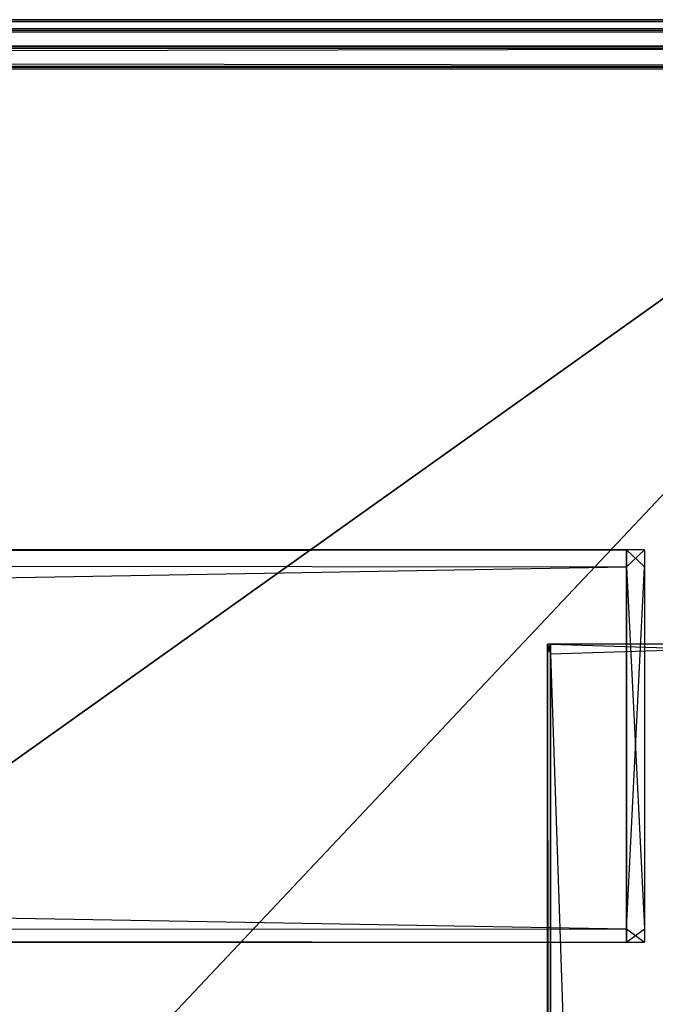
# Model space of a CAD drawing. Extents: x 0 to 1.6, y -0.5 to 0.
# Tile 174 of 182: x 1.5483 to 1.5788, y -0.0473 to 0. Entities that reach past the tile are written whole.
import ezdxf

# ---------------------------------------------------------------- set-up
doc = ezdxf.new("R2010")
doc.units = 0
for name, color, linetype in [('L34_KORPUS3_2', 7, 'CONTINUOUS'), ('L36_KORPUS2_1___REPLACEMTFOREMP', 7, 'CONTINUOUS'), ('L40_KORPUS2_4___REPLACEMTFOREMP', 7, 'CONTINUOUS'), ('L45_ABDECKPL_0___REPLACEMTFOREM', 7, 'CONTINUOUS')]:
    doc.layers.add(name, color=color, linetype=linetype)

msp = doc.modelspace()

# ---------------------------------------------------------------- linework, layer by layer
at = {"layer": 'L34_KORPUS3_2', "color": 8}
for points, invisible_edges in [([(1.597254, -0.0001, 0.007289), (0.9, -0.000001, 0.00719), (0.9, -0.0001, 0.007289), (1.597254, -0.0001, 0.007289)], 13), ([(0.9, -0.000001, 0.00719), (1.597254, -0.0001, 0.007289), (1.597295, -0.000001, 0.00719), (0.9, -0.000001, 0.00719)], 14), ([(0.9, -0.000001, 0.000565), (1.597295, -0.000001, 0.007018), (1.597295, -0.000001, 0.000565), (0.9, -0.000001, 0.000565)], 13), ([(1.597295, -0.000001, 0.007018), (0.9, -0.000001, 0.000565), (0.9, -0.000001, 0.007018), (1.597295, -0.000001, 0.007018)], 14), ([(0.9, -0.000001, 0.007018), (1.597295, -0.000001, 0.00719), (1.597295, -0.000001, 0.007018), (0.9, -0.000001, 0.007018)], 13), ([(1.597295, -0.000001, 0.00719), (0.9, -0.000001, 0.007018), (0.9, -0.000001, 0.00719), (1.597295, -0.000001, 0.00719)], 14), ([(1.597295, -0.000001, 0.0005), (0.9, -0.000065, 0.000436), (0.9, -0.000001, 0.0005), (1.597295, -0.000001, 0.0005)], 13), ([(0.9, -0.000065, 0.000436), (1.597295, -0.000001, 0.0005), (1.597268, -0.000065, 0.000436), (0.9, -0.000065, 0.000436)], 14), ([(0.9, -0.000001, 0.0005), (1.597295, -0.000001, 0.000565), (1.597295, -0.000001, 0.0005), (0.9, -0.000001, 0.0005)], 13), ([(1.597295, -0.000001, 0.000565), (0.9, -0.000001, 0.0005), (0.9, -0.000001, 0.000565), (1.597295, -0.000001, 0.000565)], 14), ([(1.597268, -0.000065, 0.000436), (0.9, -0.000421, 0.00008), (0.9, -0.000065, 0.000436), (1.597268, -0.000065, 0.000436)], 13), ([(0.9, -0.000421, 0.00008), (1.597268, -0.000065, 0.000436), (1.597121, -0.000421, 0.00008), (0.9, -0.000421, 0.00008)], 14), ([(1.597111, -0.000444, 0.007633), (0.9, -0.0001, 0.007289), (0.9, -0.000444, 0.007633), (1.597111, -0.000444, 0.007633)], 13), ([(0.9, -0.0001, 0.007289), (1.597111, -0.000444, 0.007633), (1.597254, -0.0001, 0.007289), (0.9, -0.0001, 0.007289)], 14), ([(1.597121, -0.000421, 0.00008), (0.9, -0.000501), (0.9, -0.000421, 0.00008), (1.597121, -0.000421, 0.00008)], 13), ([(0.9, -0.000501), (1.597121, -0.000421, 0.00008), (1.597088, -0.000501), (0.9, -0.000501)], 14), ([(1.597088, -0.000501, 0.00769), (0.9, -0.000444, 0.007633), (0.9, -0.000501, 0.00769), (1.597088, -0.000501, 0.00769)], 13), ([(0.9, -0.000444, 0.007633), (1.597088, -0.000501, 0.00769), (1.597111, -0.000444, 0.007633), (0.9, -0.000444, 0.007633)], 14), ([(1.597088, -0.000501), (0.9, -0.000595), (0.9, -0.000501), (1.597088, -0.000501)], 13), ([(0.9, -0.000595), (1.597088, -0.000501), (1.597088, -0.000595), (0.9, -0.000595)], 14), ([(1.597088, -0.000597, 0.00769), (0.9, -0.000501, 0.00769), (0.9, -0.000597, 0.00769), (1.597088, -0.000597, 0.00769)], 13), ([(0.9, -0.000501, 0.00769), (1.597088, -0.000597, 0.00769), (1.597088, -0.000501, 0.00769), (0.9, -0.000501, 0.00769)], 14), ([(1.597088, -0.000595), (0.9, -0.497407), (0.9, -0.000595), (1.597088, -0.000595)], 13), ([(0.9, -0.497407), (1.597088, -0.000595), (1.597091, -0.497407), (0.9, -0.497407)], 10), ([(0.9, -0.497405, 0.00769), (1.597088, -0.000597, 0.00769), (0.9, -0.000597, 0.00769), (0.9, -0.497405, 0.00769)], 13), ([(1.597088, -0.000597, 0.00769), (0.9, -0.497405, 0.00769), (1.597091, -0.497405, 0.00769), (1.597088, -0.000597, 0.00769)], 10)]:
    msp.add_3dface(points, dxfattribs=dict(at, invisible_edges=invisible_edges))
at = {"layer": 'L36_KORPUS2_1___REPLACEMTFOREMP', "color": 250}
for points, invisible_edges in [([(1.573741, -0.029986, 0.007118), (1.573596, -0.030441, 0.007118), (1.573596, -0.029986, 0.007118), (1.573741, -0.029986, 0.007118)], 13), ([(1.573596, -0.030441, 0.007118), (1.573741, -0.029986, 0.007118), (1.573741, -0.030441, 0.007118), (1.573596, -0.030441, 0.007118)], 14), ([(1.573741, -0.030441, 0.590999), (1.573596, -0.029986, 0.590999), (1.573596, -0.030441, 0.590999), (1.573741, -0.030441, 0.590999)], 13), ([(1.573596, -0.029986, 0.590999), (1.573741, -0.030441, 0.590999), (1.573741, -0.029986, 0.590999), (1.573596, -0.029986, 0.590999)], 14), ([(1.573596, -0.029986, 0.00749), (1.573741, -0.029986, 0.007118), (1.573596, -0.029986, 0.007118), (1.573596, -0.029986, 0.00749)], 13), ([(1.573741, -0.029986, 0.007118), (1.573596, -0.029986, 0.00749), (1.573741, -0.029986, 0.00749), (1.573741, -0.029986, 0.007118)], 14), ([(1.573596, -0.029986, 0.590562), (1.573741, -0.029986, 0.00749), (1.573596, -0.029986, 0.00749), (1.573596, -0.029986, 0.590562)], 13), ([(1.573741, -0.029986, 0.00749), (1.573596, -0.029986, 0.590562), (1.573741, -0.029986, 0.590562), (1.573741, -0.029986, 0.00749)], 14), ([(1.573596, -0.029986, 0.590999), (1.573741, -0.029986, 0.590562), (1.573596, -0.029986, 0.590562), (1.573596, -0.029986, 0.590999)], 13), ([(1.573741, -0.029986, 0.590562), (1.573596, -0.029986, 0.590999), (1.573741, -0.029986, 0.590999), (1.573741, -0.029986, 0.590562)], 14), ([(1.573596, -0.029986, 0.00749), (1.573596, -0.030441, 0.007118), (1.573596, -0.030441, 0.00749), (1.573596, -0.029986, 0.00749)], 13), ([(1.573596, -0.030441, 0.007118), (1.573596, -0.029986, 0.00749), (1.573596, -0.029986, 0.007118), (1.573596, -0.030441, 0.007118)], 14), ([(1.573596, -0.029986, 0.590562), (1.573596, -0.030441, 0.00749), (1.573596, -0.030441, 0.590562), (1.573596, -0.029986, 0.590562)], 13), ([(1.573596, -0.030441, 0.00749), (1.573596, -0.029986, 0.590562), (1.573596, -0.029986, 0.00749), (1.573596, -0.030441, 0.00749)], 14), ([(1.573596, -0.029986, 0.590999), (1.573596, -0.030441, 0.590562), (1.573596, -0.030441, 0.590999), (1.573596, -0.029986, 0.590999)], 13), ([(1.573596, -0.030441, 0.590562), (1.573596, -0.029986, 0.590999), (1.573596, -0.029986, 0.590562), (1.573596, -0.030441, 0.590562)], 14), ([(1.588659, -0.029986, 0.007118), (1.573741, -0.030441, 0.007118), (1.573741, -0.029986, 0.007118), (1.588659, -0.029986, 0.007118)], 13), ([(1.573741, -0.030441, 0.007118), (1.588659, -0.029986, 0.007118), (1.588659, -0.030441, 0.007118), (1.573741, -0.030441, 0.007118)], 14), ([(1.588659, -0.030441, 0.590999), (1.573741, -0.029986, 0.590999), (1.573741, -0.030441, 0.590999), (1.588659, -0.030441, 0.590999)], 13), ([(1.573741, -0.029986, 0.590999), (1.588659, -0.030441, 0.590999), (1.588659, -0.029986, 0.590999), (1.573741, -0.029986, 0.590999)], 14), ([(1.573741, -0.029986, 0.00749), (1.588659, -0.029986, 0.007118), (1.573741, -0.029986, 0.007118), (1.573741, -0.029986, 0.00749)], 13), ([(1.588659, -0.029986, 0.007118), (1.573741, -0.029986, 0.00749), (1.588659, -0.029986, 0.00749), (1.588659, -0.029986, 0.007118)], 14), ([(1.573741, -0.029986, 0.590562), (1.588659, -0.029986, 0.00749), (1.573741, -0.029986, 0.00749), (1.573741, -0.029986, 0.590562)], 13), ([(1.588659, -0.029986, 0.00749), (1.573741, -0.029986, 0.590562), (1.588659, -0.029986, 0.590562), (1.588659, -0.029986, 0.00749)], 14), ([(1.573741, -0.029986, 0.590999), (1.588659, -0.029986, 0.590562), (1.573741, -0.029986, 0.590562), (1.573741, -0.029986, 0.590999)], 13), ([(1.588659, -0.029986, 0.590562), (1.573741, -0.029986, 0.590999), (1.588659, -0.029986, 0.590999), (1.588659, -0.029986, 0.590562)], 14), ([(1.573741, -0.030441, 0.007118), (1.573596, -0.477405, 0.007118), (1.573596, -0.030441, 0.007118), (1.573741, -0.030441, 0.007118)], 13), ([(1.573596, -0.477405, 0.007118), (1.573741, -0.030441, 0.007118), (1.573741, -0.477405, 0.007118), (1.573596, -0.477405, 0.007118)], 14), ([(1.573741, -0.477405, 0.590999), (1.573596, -0.030441, 0.590999), (1.573596, -0.477405, 0.590999), (1.573741, -0.477405, 0.590999)], 13), ([(1.573596, -0.030441, 0.590999), (1.573741, -0.477405, 0.590999), (1.573741, -0.030441, 0.590999), (1.573596, -0.030441, 0.590999)], 14), ([(1.573596, -0.030441, 0.00749), (1.573596, -0.477405, 0.007118), (1.573596, -0.477405, 0.00749), (1.573596, -0.030441, 0.00749)], 13), ([(1.573596, -0.477405, 0.007118), (1.573596, -0.030441, 0.00749), (1.573596, -0.030441, 0.007118), (1.573596, -0.477405, 0.007118)], 14), ([(1.573596, -0.030441, 0.590562), (1.573596, -0.477405, 0.00749), (1.573596, -0.477405, 0.590562), (1.573596, -0.030441, 0.590562)], 13), ([(1.573596, -0.477405, 0.00749), (1.573596, -0.030441, 0.590562), (1.573596, -0.030441, 0.00749), (1.573596, -0.477405, 0.00749)], 14), ([(1.573596, -0.030441, 0.590999), (1.573596, -0.477405, 0.590562), (1.573596, -0.477405, 0.590999), (1.573596, -0.030441, 0.590999)], 13), ([(1.573596, -0.477405, 0.590562), (1.573596, -0.030441, 0.590999), (1.573596, -0.030441, 0.590562), (1.573596, -0.477405, 0.590562)], 14), ([(1.588659, -0.030441, 0.007118), (1.573741, -0.477405, 0.007118), (1.573741, -0.030441, 0.007118), (1.588659, -0.030441, 0.007118)], 13), ([(1.573741, -0.477405, 0.007118), (1.588659, -0.030441, 0.007118), (1.588659, -0.477405, 0.007118), (1.573741, -0.477405, 0.007118)], 14), ([(1.588659, -0.477405, 0.590999), (1.573741, -0.030441, 0.590999), (1.573741, -0.477405, 0.590999), (1.588659, -0.477405, 0.590999)], 13), ([(1.573741, -0.030441, 0.590999), (1.588659, -0.477405, 0.590999), (1.588659, -0.030441, 0.590999), (1.573741, -0.030441, 0.590999)], 14)]:
    msp.add_3dface(points, dxfattribs=dict(at, invisible_edges=invisible_edges))
at = {"layer": 'L40_KORPUS2_4___REPLACEMTFOREMP', "color": 250}
for points, invisible_edges in [([(0.6, -0.02546, 0.591044), (1.577388, -0.02546, 0.59026), (0.6, -0.02546, 0.59026), (0.6, -0.02546, 0.591044)], 13), ([(1.577388, -0.02546, 0.59026), (0.6, -0.02546, 0.591044), (1.577388, -0.02546, 0.591044), (1.577388, -0.02546, 0.59026)], 14), ([(0.6, -0.02546, 0.59026), (1.577388, -0.02546, 0.551358), (0.6, -0.02546, 0.551358), (0.6, -0.02546, 0.59026)], 13), ([(1.577388, -0.02546, 0.551358), (0.6, -0.02546, 0.59026), (1.577388, -0.02546, 0.59026), (1.577388, -0.02546, 0.551358)], 14), ([(0.6, -0.02546, 0.551358), (1.577388, -0.02546, 0.550836), (0.6, -0.02546, 0.550836), (0.6, -0.02546, 0.551358)], 13), ([(1.577388, -0.02546, 0.550836), (0.6, -0.02546, 0.551358), (1.577388, -0.02546, 0.551358), (1.577388, -0.02546, 0.550836)], 14), ([(1.577388, -0.026266, 0.591044), (0.6, -0.02546, 0.591044), (0.6, -0.026266, 0.591044), (1.577388, -0.026266, 0.591044)], 13), ([(0.6, -0.02546, 0.591044), (1.577388, -0.026266, 0.591044), (1.577388, -0.02546, 0.591044), (0.6, -0.02546, 0.591044)], 14), ([(1.577388, -0.02546, 0.550836), (0.6, -0.026266, 0.550836), (0.6, -0.02546, 0.550836), (1.577388, -0.02546, 0.550836)], 13), ([(0.6, -0.026266, 0.550836), (1.577388, -0.02546, 0.550836), (1.577388, -0.026266, 0.550836), (0.6, -0.026266, 0.550836)], 14), ([(1.577388, -0.02546, 0.591044), (1.578245, -0.02546, 0.59026), (1.577388, -0.02546, 0.59026), (1.577388, -0.02546, 0.591044)], 13), ([(1.578245, -0.02546, 0.59026), (1.577388, -0.02546, 0.591044), (1.578245, -0.02546, 0.591044), (1.578245, -0.02546, 0.59026)], 14), ([(1.577388, -0.02546, 0.59026), (1.578245, -0.02546, 0.551358), (1.577388, -0.02546, 0.551358), (1.577388, -0.02546, 0.59026)], 13), ([(1.578245, -0.02546, 0.551358), (1.577388, -0.02546, 0.59026), (1.578245, -0.02546, 0.59026), (1.578245, -0.02546, 0.551358)], 14), ([(1.577388, -0.02546, 0.551358), (1.578245, -0.02546, 0.550836), (1.577388, -0.02546, 0.550836), (1.577388, -0.02546, 0.551358)], 13), ([(1.578245, -0.02546, 0.550836), (1.577388, -0.02546, 0.551358), (1.578245, -0.02546, 0.551358), (1.578245, -0.02546, 0.550836)], 14), ([(1.578245, -0.02546, 0.550836), (1.577388, -0.026266, 0.550836), (1.577388, -0.02546, 0.550836), (1.578245, -0.02546, 0.550836)], 13), ([(1.577388, -0.026266, 0.550836), (1.578245, -0.02546, 0.550836), (1.578245, -0.026266, 0.550836), (1.577388, -0.026266, 0.550836)], 14), ([(1.578245, -0.026266, 0.591044), (1.577388, -0.02546, 0.591044), (1.577388, -0.026266, 0.591044), (1.578245, -0.026266, 0.591044)], 13), ([(1.577388, -0.02546, 0.591044), (1.578245, -0.026266, 0.591044), (1.578245, -0.02546, 0.591044), (1.577388, -0.02546, 0.591044)], 14), ([(1.578245, -0.026266, 0.59026), (1.578245, -0.02546, 0.591044), (1.578245, -0.026266, 0.591044), (1.578245, -0.026266, 0.59026)], 13), ([(1.578245, -0.02546, 0.591044), (1.578245, -0.026266, 0.59026), (1.578245, -0.02546, 0.59026), (1.578245, -0.02546, 0.591044)], 14), ([(1.578245, -0.026266, 0.551358), (1.578245, -0.02546, 0.59026), (1.578245, -0.026266, 0.59026), (1.578245, -0.026266, 0.551358)], 13), ([(1.578245, -0.02546, 0.59026), (1.578245, -0.026266, 0.551358), (1.578245, -0.02546, 0.551358), (1.578245, -0.02546, 0.59026)], 14), ([(1.578245, -0.026266, 0.550836), (1.578245, -0.02546, 0.551358), (1.578245, -0.026266, 0.551358), (1.578245, -0.026266, 0.550836)], 13), ([(1.578245, -0.02546, 0.551358), (1.578245, -0.026266, 0.550836), (1.578245, -0.02546, 0.550836), (1.578245, -0.02546, 0.551358)], 14), ([(1.577388, -0.043653, 0.591044), (0.6, -0.026266, 0.591044), (0.6, -0.043653, 0.591044), (1.577388, -0.043653, 0.591044)], 13), ([(0.6, -0.026266, 0.591044), (1.577388, -0.043653, 0.591044), (1.577388, -0.026266, 0.591044), (0.6, -0.026266, 0.591044)], 14), ([(1.577388, -0.026266, 0.550836), (0.6, -0.043653, 0.550836), (0.6, -0.026266, 0.550836), (1.577388, -0.026266, 0.550836)], 13), ([(0.6, -0.043653, 0.550836), (1.577388, -0.026266, 0.550836), (1.577388, -0.043653, 0.550836), (0.6, -0.043653, 0.550836)], 14), ([(1.578245, -0.026266, 0.550836), (1.577388, -0.043653, 0.550836), (1.577388, -0.026266, 0.550836), (1.578245, -0.026266, 0.550836)], 13), ([(1.577388, -0.043653, 0.550836), (1.578245, -0.026266, 0.550836), (1.578245, -0.043653, 0.550836), (1.577388, -0.043653, 0.550836)], 14), ([(1.578245, -0.043653, 0.591044), (1.577388, -0.026266, 0.591044), (1.577388, -0.043653, 0.591044), (1.578245, -0.043653, 0.591044)], 13), ([(1.577388, -0.026266, 0.591044), (1.578245, -0.043653, 0.591044), (1.578245, -0.026266, 0.591044), (1.577388, -0.026266, 0.591044)], 14), ([(1.578245, -0.043653, 0.550836), (1.578245, -0.026266, 0.551358), (1.578245, -0.043653, 0.551358), (1.578245, -0.043653, 0.550836)], 13), ([(1.578245, -0.026266, 0.551358), (1.578245, -0.043653, 0.550836), (1.578245, -0.026266, 0.550836), (1.578245, -0.026266, 0.551358)], 14), ([(1.578245, -0.043653, 0.551358), (1.578245, -0.026266, 0.59026), (1.578245, -0.043653, 0.59026), (1.578245, -0.043653, 0.551358)], 13), ([(1.578245, -0.026266, 0.59026), (1.578245, -0.043653, 0.551358), (1.578245, -0.026266, 0.551358), (1.578245, -0.026266, 0.59026)], 14), ([(1.578245, -0.043653, 0.59026), (1.578245, -0.026266, 0.591044), (1.578245, -0.043653, 0.591044), (1.578245, -0.043653, 0.59026)], 13), ([(1.578245, -0.026266, 0.591044), (1.578245, -0.043653, 0.59026), (1.578245, -0.026266, 0.59026), (1.578245, -0.026266, 0.591044)], 14), ([(1.577388, -0.043653, 0.550836), (0.6, -0.044284, 0.550836), (0.6, -0.043653, 0.550836), (1.577388, -0.043653, 0.550836)], 13), ([(0.6, -0.044284, 0.550836), (1.577388, -0.043653, 0.550836), (1.577388, -0.044284, 0.550836), (0.6, -0.044284, 0.550836)], 14), ([(1.577388, -0.044284, 0.591044), (0.6, -0.043653, 0.591044), (0.6, -0.044284, 0.591044), (1.577388, -0.044284, 0.591044)], 13), ([(0.6, -0.043653, 0.591044), (1.577388, -0.044284, 0.591044), (1.577388, -0.043653, 0.591044), (0.6, -0.043653, 0.591044)], 14), ([(1.578245, -0.044284, 0.591044), (1.577388, -0.043653, 0.591044), (1.577388, -0.044284, 0.591044), (1.578245, -0.044284, 0.591044)], 13), ([(1.577388, -0.043653, 0.591044), (1.578245, -0.044284, 0.591044), (1.578245, -0.043653, 0.591044), (1.577388, -0.043653, 0.591044)], 14), ([(1.578245, -0.043653, 0.550836), (1.577388, -0.044284, 0.550836), (1.577388, -0.043653, 0.550836), (1.578245, -0.043653, 0.550836)], 13), ([(1.577388, -0.044284, 0.550836), (1.578245, -0.043653, 0.550836), (1.578245, -0.044284, 0.550836), (1.577388, -0.044284, 0.550836)], 14), ([(1.578245, -0.044284, 0.59026), (1.578245, -0.043653, 0.591044), (1.578245, -0.044284, 0.591044), (1.578245, -0.044284, 0.59026)], 13), ([(1.578245, -0.043653, 0.591044), (1.578245, -0.044284, 0.59026), (1.578245, -0.043653, 0.59026), (1.578245, -0.043653, 0.591044)], 14), ([(1.578245, -0.044284, 0.551358), (1.578245, -0.043653, 0.59026), (1.578245, -0.044284, 0.59026), (1.578245, -0.044284, 0.551358)], 13), ([(1.578245, -0.043653, 0.59026), (1.578245, -0.044284, 0.551358), (1.578245, -0.043653, 0.551358), (1.578245, -0.043653, 0.59026)], 14), ([(1.578245, -0.044284, 0.550836), (1.578245, -0.043653, 0.551358), (1.578245, -0.044284, 0.551358), (1.578245, -0.044284, 0.550836)], 13), ([(1.578245, -0.043653, 0.551358), (1.578245, -0.044284, 0.550836), (1.578245, -0.043653, 0.550836), (1.578245, -0.043653, 0.551358)], 14), ([(1.577388, -0.044284, 0.59026), (0.6, -0.044284, 0.591044), (0.6, -0.044284, 0.59026), (1.577388, -0.044284, 0.59026)], 13), ([(0.6, -0.044284, 0.591044), (1.577388, -0.044284, 0.59026), (1.577388, -0.044284, 0.591044), (0.6, -0.044284, 0.591044)], 14), ([(1.577388, -0.044284, 0.551358), (0.6, -0.044284, 0.59026), (0.6, -0.044284, 0.551358), (1.577388, -0.044284, 0.551358)], 13), ([(0.6, -0.044284, 0.59026), (1.577388, -0.044284, 0.551358), (1.577388, -0.044284, 0.59026), (0.6, -0.044284, 0.59026)], 14), ([(1.577388, -0.044284, 0.550836), (0.6, -0.044284, 0.551358), (0.6, -0.044284, 0.550836), (1.577388, -0.044284, 0.550836)], 13), ([(0.6, -0.044284, 0.551358), (1.577388, -0.044284, 0.550836), (1.577388, -0.044284, 0.551358), (0.6, -0.044284, 0.551358)], 14), ([(1.578245, -0.044284, 0.591044), (1.577388, -0.044284, 0.59026), (1.578245, -0.044284, 0.59026), (1.578245, -0.044284, 0.591044)], 13), ([(1.577388, -0.044284, 0.59026), (1.578245, -0.044284, 0.591044), (1.577388, -0.044284, 0.591044), (1.577388, -0.044284, 0.59026)], 14), ([(1.578245, -0.044284, 0.59026), (1.577388, -0.044284, 0.551358), (1.578245, -0.044284, 0.551358), (1.578245, -0.044284, 0.59026)], 13), ([(1.577388, -0.044284, 0.551358), (1.578245, -0.044284, 0.59026), (1.577388, -0.044284, 0.59026), (1.577388, -0.044284, 0.551358)], 14), ([(1.578245, -0.044284, 0.551358), (1.577388, -0.044284, 0.550836), (1.578245, -0.044284, 0.550836), (1.578245, -0.044284, 0.551358)], 13), ([(1.577388, -0.044284, 0.550836), (1.578245, -0.044284, 0.551358), (1.577388, -0.044284, 0.551358), (1.577388, -0.044284, 0.550836)], 14)]:
    msp.add_3dface(points, dxfattribs=dict(at, invisible_edges=invisible_edges))
at = {"layer": 'L45_ABDECKPL_0___REPLACEMTFOREM', "color": 39}
for points, invisible_edges in [([(1.128221, -0.001278, 0.601706), (1.598798, -0.001278, 0.601568), (1.128221, -0.001278, 0.601568), (1.128221, -0.001278, 0.601706)], 13), ([(1.598798, -0.001278, 0.601568), (1.128221, -0.001278, 0.601706), (1.598798, -0.001278, 0.601706), (1.598798, -0.001278, 0.601568)], 14), ([(1.598798, -0.001278, 0.591715), (1.128221, -0.001387, 0.591607), (1.128221, -0.001278, 0.591715), (1.598798, -0.001278, 0.591715)], 13), ([(1.128221, -0.001387, 0.591607), (1.598798, -0.001278, 0.591715), (1.598753, -0.001387, 0.591607), (1.128221, -0.001387, 0.591607)], 14), ([(1.598756, -0.00138, 0.601807), (1.128221, -0.001278, 0.601706), (1.128221, -0.00138, 0.601807), (1.598756, -0.00138, 0.601807)], 13), ([(1.128221, -0.001278, 0.601706), (1.598756, -0.00138, 0.601807), (1.598798, -0.001278, 0.601706), (1.128221, -0.001278, 0.601706)], 14), ([(1.128221, -0.001278, 0.591894), (1.598798, -0.001278, 0.591715), (1.128221, -0.001278, 0.591715), (1.128221, -0.001278, 0.591894)], 13), ([(1.598798, -0.001278, 0.591715), (1.128221, -0.001278, 0.591894), (1.598798, -0.001278, 0.591894), (1.598798, -0.001278, 0.591715)], 14), ([(1.128221, -0.001278, 0.601568), (1.598798, -0.001278, 0.591894), (1.128221, -0.001278, 0.591894), (1.128221, -0.001278, 0.601568)], 13), ([(1.598798, -0.001278, 0.591894), (1.128221, -0.001278, 0.601568), (1.598798, -0.001278, 0.601568), (1.598798, -0.001278, 0.591894)], 14), ([(1.598413, -0.002208, 0.602635), (1.128221, -0.00138, 0.601807), (1.128221, -0.002208, 0.602635), (1.598413, -0.002208, 0.602635)], 13), ([(1.128221, -0.00138, 0.601807), (1.598413, -0.002208, 0.602635), (1.598756, -0.00138, 0.601807), (1.128221, -0.00138, 0.601807)], 14), ([(1.598753, -0.001387, 0.591607), (1.128221, -0.002218, 0.590776), (1.128221, -0.001387, 0.591607), (1.598753, -0.001387, 0.591607)], 13), ([(1.128221, -0.002218, 0.590776), (1.598753, -0.001387, 0.591607), (1.598409, -0.002218, 0.590776), (1.128221, -0.002218, 0.590776)], 14), ([(1.598384, -0.002372, 0.602705), (1.128221, -0.002278, 0.602705), (1.124135, -0.002372, 0.602705), (1.598384, -0.002372, 0.602705)], 13), ([(1.598384, -0.002278, 0.602705), (1.128221, -0.002208, 0.602635), (1.128221, -0.002278, 0.602705), (1.598384, -0.002278, 0.602705)], 13), ([(1.128221, -0.002208, 0.602635), (1.598384, -0.002278, 0.602705), (1.598413, -0.002208, 0.602635), (1.128221, -0.002208, 0.602635)], 14), ([(1.598409, -0.002218, 0.590776), (1.128221, -0.002278, 0.590716), (1.128221, -0.002218, 0.590776), (1.598409, -0.002218, 0.590776)], 13), ([(1.128221, -0.002278, 0.590716), (1.598409, -0.002218, 0.590776), (1.598384, -0.002278, 0.590716), (1.128221, -0.002278, 0.590716)], 14), ([(1.128221, -0.002278, 0.602705), (1.598384, -0.002372, 0.602705), (1.598384, -0.002278, 0.602705), (1.128221, -0.002278, 0.602705)], 14), ([(1.598384, -0.002278, 0.590716), (1.128221, -0.002369, 0.590716), (1.128221, -0.002278, 0.590716), (1.598384, -0.002278, 0.590716)], 13), ([(1.128221, -0.002369, 0.590716), (1.598384, -0.002278, 0.590716), (1.598384, -0.002369, 0.590716), (1.128221, -0.002369, 0.590716)], 14), ([(1.128221, -0.501185, 0.602705), (1.598384, -0.002372, 0.602705), (1.124135, -0.002372, 0.602705), (1.128221, -0.501185, 0.602705)], 13), ([(1.598384, -0.002369, 0.590716), (1.128221, -0.501188, 0.590716), (1.128221, -0.002369, 0.590716), (1.598384, -0.002369, 0.590716)], 13), ([(1.128221, -0.501188, 0.590716), (1.598384, -0.002369, 0.590716), (1.598335, -0.501188, 0.590716), (1.128221, -0.501188, 0.590716)], 10), ([(1.598384, -0.002372, 0.602705), (1.128221, -0.501185, 0.602705), (1.598335, -0.501185, 0.602705), (1.598384, -0.002372, 0.602705)], 10)]:
    msp.add_3dface(points, dxfattribs=dict(at, invisible_edges=invisible_edges))

doc.saveas('drawing.dxf')
